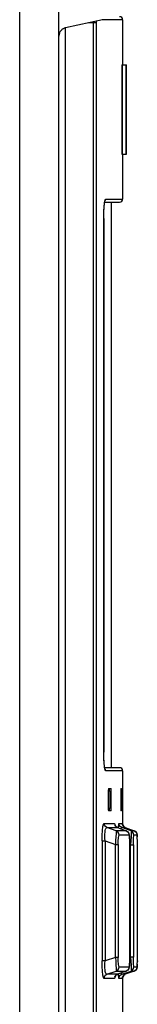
# Model space of a CAD drawing. Extents: x 0 to 594, y 0 to 420.
# Tile 29 of 104: x 307.13 to 308.72, y 260.65 to 273.88. Entities that reach past the tile are written whole.
import ezdxf

# ---------------------------------------------------------------- set-up
doc = ezdxf.new("R2010")
doc.units = 0
doc.header["$LTSCALE"] = 32.67
doc.layers.get('0').update_dxf_attribs({"linetype": 'CONTINUOUS'})
doc.layers.add('ROUNDS', color=7, linetype='CONTINUOUS')

msp = doc.modelspace()

# ---------------------------------------------------------------- linework, layer by layer
at = {"color": 9, "linetype": 'CONTINUOUS'}
for p, q in [((307.134, 155.064), (307.134, 285.344)), ((308.165, 273.838), (308.06, 273.838)), ((308.125, 273.853), (308.125, 273.838)), ((308.125, 248.378), (308.125, 273.838)), ((308.165, 273.838), (308.165, 248.378)), ((308.519, 273.878), (308.245, 273.878)), ((307.661, 273.654), (307.672, 273.704)), ((308.289, 271.468), (308.284, 271.448)), ((308.289, 271.468), (308.519, 271.468)), ((308.266, 271.288), (308.27, 271.361)), ((308.27, 271.361), (308.272, 271.385)), ((308.273, 271.4), (308.275, 271.419)), ((308.273, 271.391), (308.273, 271.4)), ((308.284, 271.448), (308.281, 271.445)), ((308.265, 271.208), (308.266, 271.288)), ((308.265, 264.048), (308.265, 271.208)), ((308.265, 271.208), (308.265, 271.208)), ((308.266, 263.969), (308.265, 264.048)), ((308.265, 264.048), (308.265, 264.048)), ((308.27, 263.896), (308.266, 263.969)), ((308.271, 263.88), (308.27, 263.896)), ((308.272, 263.87), (308.271, 263.88)), ((308.275, 263.838), (308.273, 263.864)), ((308.282, 263.801), (308.275, 263.838)), ((308.289, 263.788), (308.282, 263.801)), ((308.519, 263.788), (308.289, 263.788)), ((308.365, 263.508), (308.345, 263.508)), ((308.506, 263.508), (308.493, 263.508)), ((308.345, 263.288), (308.365, 263.288)), ((308.493, 263.288), (308.506, 263.288)), ((308.268, 263.08), (308.409, 263.08)), ((308.409, 263.08), (308.414, 263.057)), ((308.409, 263.08), (308.414, 263.068)), ((308.414, 263.068), (308.416, 263.056)), ((308.414, 263.057), (308.428, 263.037)), ((308.428, 263.037), (308.449, 263.024)), ((308.449, 263.024), (308.449, 263.024)), ((308.469, 263.081), (308.516, 263.081)), ((308.516, 263.081), (308.517, 263.068)), ((308.516, 263.081), (308.521, 263.057)), ((308.521, 263.057), (308.535, 263.037)), ((308.535, 263.037), (308.555, 263.024)), ((308.567, 262.98), (308.433, 262.98)), ((308.607, 262.924), (308.472, 262.923)), ((308.568, 262.98), (308.567, 262.98)), ((308.676, 262.98), (308.632, 262.98)), ((308.716, 262.924), (308.671, 262.924)), ((308.676, 262.98), (308.676, 262.98)), ((308.716, 262.903), (308.716, 262.9)), ((308.244, 262.845), (308.244, 261.232)), ((308.244, 262.845), (308.283, 262.845)), ((308.283, 262.845), (308.283, 261.232)), ((308.283, 262.845), (308.421, 262.796)), ((308.421, 261.281), (308.421, 262.796)), ((308.421, 262.796), (308.46, 262.796)), ((308.46, 262.796), (308.46, 261.281)), ((308.615, 262.798), (308.626, 262.794)), ((308.615, 261.288), (308.615, 262.789)), ((308.615, 262.789), (308.615, 262.789)), ((308.626, 261.283), (308.626, 262.794)), ((308.626, 262.794), (308.666, 262.794)), ((308.666, 262.794), (308.666, 261.283)), ((308.717, 262.792), (308.717, 262.796)), ((308.421, 261.281), (308.283, 261.232)), ((308.46, 261.281), (308.421, 261.281)), ((308.615, 261.288), (308.615, 261.288)), ((308.626, 261.283), (308.615, 261.279)), ((308.666, 261.283), (308.626, 261.283)), ((308.283, 261.232), (308.244, 261.232)), ((308.472, 261.154), (308.607, 261.153)), ((308.671, 261.153), (308.716, 261.153)), ((308.716, 261.19), (308.716, 261.177)), ((308.716, 261.175), (308.716, 261.173)), ((308.716, 261.171), (308.716, 261.17)), ((308.717, 261.232), (308.717, 261.225)), ((308.414, 261.021), (308.409, 260.997)), ((308.433, 261.097), (308.567, 261.097)), ((308.449, 261.053), (308.449, 261.053)), ((308.521, 261.02), (308.516, 260.996)), ((308.517, 261.008), (308.516, 261.003)), ((308.516, 261.003), (308.516, 260.996)), ((308.588, 261.11), (308.567, 261.097)), ((308.567, 261.097), (308.568, 261.097)), ((308.632, 261.097), (308.676, 261.097)), ((308.697, 261.11), (308.676, 261.097)), ((308.676, 261.097), (308.676, 261.097)), ((308.409, 260.997), (308.268, 260.997)), ((308.516, 260.996), (308.469, 260.996))]:
    msp.add_line(p, q, dxfattribs=at)
at = {"color": 7, "linetype": 'CONTINUOUS'}
for p, q in [((307.661, 154.937), (307.661, 285.344)), ((307.751, 273.772), (308.25, 273.879)), ((308.519, 273.878), (308.519, 273.273)), ((307.745, 273.77), (307.745, 248.135)), ((308.51, 273.273), (308.51, 272.073)), ((308.569, 272.073), (308.569, 273.273)), ((308.519, 272.073), (308.519, 271.468)), ((308.277, 271.428), (308.479, 271.428)), ((308.369, 263.828), (308.369, 271.428)), ((308.265, 271.208), (308.265, 264.037)), ((308.479, 263.828), (308.277, 263.828)), ((308.519, 263.788), (308.519, 263.062)), ((308.329, 263.548), (308.362, 263.548)), ((308.494, 263.548), (308.505, 263.548)), ((308.325, 263.508), (308.325, 263.288)), ((308.345, 263.508), (308.345, 263.288)), ((308.365, 263.288), (308.365, 263.508)), ((308.493, 263.508), (308.493, 263.288)), ((308.506, 263.288), (308.506, 263.508)), ((308.362, 263.248), (308.329, 263.248)), ((308.505, 263.248), (308.494, 263.248)), ((308.307, 263.024), (308.449, 263.024)), ((308.433, 262.98), (308.307, 263.024)), ((308.415, 263.059), (308.415, 263.059)), ((308.449, 263.024), (308.447, 263.025)), ((308.449, 263.024), (308.568, 262.98)), ((308.509, 263.024), (308.555, 263.024)), ((308.632, 262.98), (308.509, 263.024)), ((308.517, 263.073), (308.516, 263.074)), ((308.555, 263.024), (308.676, 262.98)), ((308.571, 262.979), (308.568, 262.98)), ((308.716, 262.926), (308.715, 262.929)), ((308.716, 262.918), (308.716, 262.926)), ((308.716, 262.915), (308.716, 262.918)), ((308.716, 262.91), (308.716, 262.915)), ((308.716, 262.9), (308.716, 262.91)), ((308.716, 262.885), (308.716, 262.9)), ((308.717, 262.848), (308.716, 262.885)), ((308.615, 262.789), (308.615, 262.808)), ((308.717, 262.792), (308.717, 262.848)), ((308.717, 261.225), (308.717, 262.792)), ((308.608, 261.149), (308.61, 261.159)), ((308.716, 261.192), (308.717, 261.225)), ((308.716, 261.177), (308.716, 261.192)), ((308.716, 261.168), (308.716, 261.177)), ((308.716, 261.162), (308.716, 261.168)), ((308.716, 261.159), (308.716, 261.162)), ((308.716, 261.156), (308.716, 261.159)), ((308.307, 261.053), (308.433, 261.097)), ((308.449, 261.053), (308.307, 261.053)), ((308.447, 261.052), (308.449, 261.053)), ((308.568, 261.097), (308.449, 261.053)), ((308.567, 261.097), (308.449, 261.053)), ((308.509, 261.053), (308.632, 261.097)), ((308.555, 261.053), (308.509, 261.053)), ((308.519, 261.015), (308.519, 260.008)), ((308.551, 261.051), (308.555, 261.053)), ((308.676, 261.097), (308.555, 261.053)), ((308.568, 261.097), (308.571, 261.098))]:
    msp.add_line(p, q, dxfattribs=at)
at = {"color": 9, "linetype": 'CONTINUOUS'}
for points in [[(308.166, 273.861), (308.165, 273.859), (308.165, 273.838)], [(308.275, 271.419), (308.282, 271.456), (308.289, 271.468)], [(308.281, 263.812), (308.284, 263.808), (308.289, 263.788)], [(308.244, 262.845), (308.245, 262.921), (308.249, 262.986), (308.254, 263.037), (308.26, 263.069), (308.268, 263.08)], [(308.307, 263.024), (308.287, 263.037), (308.273, 263.057), (308.268, 263.08)], [(308.283, 262.845), (308.281, 262.879), (308.28, 262.91), (308.281, 262.938), (308.282, 262.963), (308.285, 262.984), (308.289, 263.001), (308.294, 263.014), (308.3, 263.022), (308.307, 263.024)], [(308.462, 263.019), (308.463, 263.036), (308.466, 263.069), (308.469, 263.081)], [(308.509, 263.024), (308.488, 263.037), (308.474, 263.056), (308.469, 263.081)], [(308.499, 263.006), (308.501, 263.017), (308.509, 263.024)], [(308.433, 262.98), (308.433, 262.969), (308.432, 262.942), (308.429, 262.902), (308.425, 262.852), (308.421, 262.796)], [(308.472, 262.923), (308.468, 262.947), (308.454, 262.967), (308.433, 262.98)], [(308.46, 262.796), (308.461, 262.847), (308.464, 262.887), (308.467, 262.914), (308.472, 262.923)], [(308.567, 262.98), (308.588, 262.967), (308.602, 262.947), (308.607, 262.924)], [(308.607, 262.924), (308.61, 262.913), (308.613, 262.885), (308.614, 262.842), (308.615, 262.789)], [(308.632, 262.98), (308.634, 262.969), (308.635, 262.942), (308.634, 262.901), (308.631, 262.851), (308.626, 262.794)], [(308.671, 262.924), (308.666, 262.947), (308.653, 262.967), (308.632, 262.98)], [(308.666, 262.794), (308.666, 262.846), (308.667, 262.887), (308.669, 262.914), (308.671, 262.924)], [(308.676, 262.98), (308.697, 262.967), (308.711, 262.947), (308.716, 262.924)], [(308.716, 262.924), (308.716, 262.913), (308.716, 262.91)], [(308.716, 262.888), (308.716, 262.885), (308.716, 262.885)], [(308.421, 261.281), (308.426, 261.223), (308.429, 261.174), (308.432, 261.134), (308.433, 261.108), (308.433, 261.097)], [(308.472, 261.154), (308.467, 261.164), (308.463, 261.191), (308.461, 261.232), (308.46, 261.281)], [(308.615, 261.288), (308.614, 261.234), (308.612, 261.191), (308.61, 261.163), (308.607, 261.153)], [(308.626, 261.283), (308.631, 261.225), (308.634, 261.174), (308.635, 261.134), (308.634, 261.108), (308.632, 261.097)], [(308.671, 261.153), (308.669, 261.164), (308.667, 261.191), (308.666, 261.232), (308.666, 261.283)], [(308.268, 260.997), (308.26, 261.009), (308.254, 261.042), (308.248, 261.094), (308.245, 261.159), (308.244, 261.232)], [(308.307, 261.053), (308.3, 261.055), (308.294, 261.063), (308.289, 261.076), (308.285, 261.093), (308.282, 261.114), (308.281, 261.139), (308.28, 261.167), (308.281, 261.198), (308.283, 261.232)], [(308.433, 261.097), (308.454, 261.11), (308.467, 261.129), (308.472, 261.154)], [(308.607, 261.153), (308.602, 261.13), (308.588, 261.11)], [(308.632, 261.097), (308.652, 261.11), (308.666, 261.129), (308.671, 261.153)], [(308.716, 261.153), (308.711, 261.13), (308.697, 261.11)], [(308.716, 261.168), (308.716, 261.163), (308.716, 261.153)], [(308.268, 260.997), (308.273, 261.02), (308.286, 261.04), (308.307, 261.053)], [(308.416, 261.021), (308.414, 261.008), (308.409, 260.997)], [(308.449, 261.053), (308.428, 261.04), (308.414, 261.021)], [(308.469, 260.996), (308.466, 261.009), (308.463, 261.042), (308.462, 261.058)], [(308.469, 260.996), (308.474, 261.02), (308.488, 261.04), (308.509, 261.053)], [(308.509, 261.053), (308.501, 261.061), (308.499, 261.071)], [(308.555, 261.053), (308.535, 261.04), (308.521, 261.021)]]:
    msp.add_lwpolyline(points, dxfattribs=at)
at = {"color": 7, "linetype": 'CONTINUOUS'}
for points in [[(307.664, 273.679), (307.664, 273.682), (307.667, 273.689), (307.669, 273.697), (307.672, 273.704), (307.676, 273.711), (307.68, 273.719), (307.685, 273.725), (307.69, 273.732), (307.696, 273.738), (307.701, 273.744), (307.707, 273.749), (307.713, 273.754), (307.72, 273.759), (307.726, 273.762), (307.732, 273.765), (307.739, 273.768), (307.745, 273.77), (307.751, 273.772)], [(307.661, 273.654), (307.661, 273.661), (307.662, 273.667), (307.663, 273.675), (307.664, 273.679)], [(308.265, 271.208), (308.265, 271.22), (308.265, 271.236), (308.266, 271.253), (308.266, 271.268), (308.266, 271.283), (308.267, 271.297), (308.267, 271.311), (308.268, 271.323), (308.268, 271.334), (308.269, 271.344), (308.27, 271.354), (308.27, 271.362), (308.271, 271.371), (308.271, 271.378), (308.272, 271.385), (308.273, 271.391), (308.273, 271.398), (308.274, 271.403), (308.274, 271.408), (308.275, 271.413), (308.276, 271.418), (308.276, 271.422), (308.277, 271.426), (308.277, 271.429), (308.278, 271.432), (308.278, 271.435), (308.279, 271.438), (308.279, 271.44), (308.28, 271.442), (308.28, 271.444), (308.281, 271.445), (308.281, 271.446), (308.281, 271.447), (308.281, 271.447), (308.281, 271.447)], [(308.281, 263.81), (308.281, 263.81), (308.281, 263.81), (308.281, 263.81), (308.281, 263.811), (308.281, 263.812), (308.28, 263.813), (308.28, 263.815), (308.279, 263.817), (308.279, 263.819), (308.278, 263.821), (308.278, 263.824), (308.277, 263.827), (308.277, 263.83), (308.276, 263.834), (308.276, 263.838), (308.275, 263.842), (308.275, 263.847), (308.274, 263.852), (308.273, 263.858), (308.273, 263.864), (308.272, 263.87), (308.271, 263.877), (308.271, 263.885), (308.27, 263.893), (308.27, 263.902), (308.269, 263.911), (308.268, 263.922), (308.268, 263.933), (308.267, 263.945), (308.267, 263.959), (308.266, 263.973), (308.266, 263.989), (308.266, 264.004), (308.265, 264.021), (308.265, 264.037)], [(308.329, 263.548), (308.327, 263.543), (308.326, 263.529), (308.325, 263.508)], [(308.345, 263.508), (308.344, 263.528), (308.343, 263.543), (308.342, 263.548)], [(308.365, 263.508), (308.364, 263.529), (308.363, 263.543), (308.362, 263.548)], [(308.494, 263.548), (308.493, 263.543), (308.493, 263.529), (308.493, 263.508)], [(308.506, 263.508), (308.506, 263.529), (308.505, 263.543), (308.505, 263.548)], [(308.325, 263.288), (308.326, 263.268), (308.327, 263.254), (308.329, 263.248)], [(308.342, 263.248), (308.343, 263.254), (308.344, 263.269), (308.345, 263.288)], [(308.362, 263.248), (308.363, 263.254), (308.364, 263.268), (308.365, 263.288)], [(308.493, 263.288), (308.493, 263.268), (308.493, 263.254), (308.494, 263.248)], [(308.505, 263.248), (308.505, 263.254), (308.506, 263.268), (308.506, 263.288)], [(308.447, 263.025), (308.442, 263.027), (308.438, 263.03), (308.434, 263.032), (308.43, 263.035), (308.427, 263.038), (308.424, 263.041), (308.422, 263.044), (308.42, 263.047), (308.419, 263.049), (308.418, 263.051), (308.417, 263.053), (308.416, 263.055), (308.416, 263.056), (308.415, 263.057), (308.415, 263.058), (308.415, 263.058)], [(308.516, 263.074), (308.516, 263.074), (308.516, 263.074)], [(308.555, 263.024), (308.552, 263.026), (308.548, 263.027), (308.545, 263.029), (308.542, 263.031), (308.539, 263.033), (308.536, 263.035), (308.534, 263.038), (308.532, 263.04), (308.529, 263.043), (308.528, 263.045), (308.526, 263.048), (308.524, 263.05), (308.523, 263.053), (308.522, 263.055), (308.521, 263.057), (308.52, 263.06), (308.519, 263.062), (308.518, 263.064), (308.518, 263.066), (308.517, 263.067), (308.517, 263.069), (308.517, 263.07), (308.517, 263.071), (308.517, 263.072), (308.517, 263.073), (308.517, 263.073)], [(308.608, 262.929), (308.608, 262.932), (308.607, 262.935), (308.606, 262.937), (308.605, 262.94), (308.604, 262.943), (308.603, 262.946), (308.602, 262.949), (308.6, 262.952), (308.598, 262.956), (308.595, 262.96), (308.592, 262.963), (308.589, 262.967), (308.585, 262.97), (308.58, 262.973), (308.576, 262.976), (308.571, 262.979)], [(308.61, 262.92), (308.609, 262.923), (308.609, 262.926), (308.608, 262.929)], [(308.615, 262.808), (308.615, 262.819), (308.615, 262.829), (308.614, 262.838), (308.614, 262.847), (308.614, 262.855), (308.614, 262.863), (308.613, 262.871), (308.613, 262.877), (308.613, 262.884), (308.612, 262.89), (308.612, 262.895), (308.612, 262.9), (308.611, 262.905), (308.611, 262.909), (308.611, 262.913), (308.61, 262.916), (308.61, 262.92)], [(308.715, 262.929), (308.715, 262.931), (308.715, 262.932), (308.715, 262.934), (308.714, 262.935), (308.714, 262.937), (308.714, 262.939), (308.713, 262.941), (308.712, 262.944), (308.711, 262.946), (308.71, 262.949), (308.709, 262.951), (308.707, 262.954), (308.706, 262.957), (308.704, 262.959), (308.702, 262.962), (308.699, 262.965), (308.697, 262.967), (308.694, 262.97), (308.691, 262.972), (308.687, 262.975), (308.684, 262.977), (308.68, 262.978), (308.676, 262.98)], [(308.61, 261.159), (308.61, 261.162), (308.611, 261.166), (308.611, 261.17), (308.612, 261.175), (308.612, 261.18), (308.612, 261.185), (308.613, 261.191), (308.613, 261.197), (308.613, 261.204), (308.614, 261.212), (308.614, 261.22), (308.614, 261.228), (308.614, 261.237), (308.615, 261.247), (308.615, 261.257), (308.615, 261.268), (308.615, 261.28), (308.615, 262.789)], [(308.571, 261.098), (308.576, 261.101), (308.581, 261.104), (308.585, 261.107), (308.589, 261.111), (308.593, 261.115), (308.596, 261.118), (308.599, 261.122), (308.601, 261.126), (308.602, 261.129), (308.604, 261.133), (308.605, 261.135), (308.606, 261.138), (308.607, 261.141), (308.607, 261.144), (308.608, 261.146), (308.608, 261.149)], [(308.676, 261.097), (308.68, 261.098), (308.683, 261.1), (308.687, 261.102), (308.69, 261.104), (308.693, 261.106), (308.696, 261.109), (308.698, 261.111), (308.7, 261.114), (308.703, 261.116), (308.705, 261.119), (308.706, 261.121), (308.708, 261.124), (308.709, 261.127), (308.71, 261.129), (308.711, 261.132), (308.712, 261.134), (308.713, 261.136), (308.714, 261.139), (308.714, 261.141), (308.715, 261.142), (308.715, 261.144), (308.715, 261.146), (308.715, 261.147)], [(308.715, 261.147), (308.715, 261.148), (308.715, 261.149), (308.716, 261.15), (308.716, 261.151), (308.716, 261.152), (308.716, 261.152), (308.716, 261.153), (308.716, 261.154), (308.716, 261.156)], [(308.415, 261.019), (308.415, 261.018), (308.415, 261.018), (308.415, 261.019), (308.415, 261.02), (308.415, 261.021), (308.416, 261.022), (308.417, 261.024), (308.418, 261.025), (308.419, 261.028), (308.42, 261.03), (308.422, 261.033), (308.424, 261.035), (308.427, 261.038), (308.43, 261.041), (308.433, 261.044), (308.437, 261.047), (308.442, 261.05), (308.447, 261.052)], [(308.516, 261.003), (308.516, 261.003), (308.516, 261.003), (308.516, 261.003), (308.516, 261.003), (308.517, 261.004), (308.517, 261.004), (308.517, 261.005), (308.517, 261.006), (308.517, 261.007), (308.517, 261.009), (308.518, 261.01), (308.518, 261.012), (308.519, 261.014), (308.519, 261.017), (308.52, 261.019), (308.521, 261.021), (308.523, 261.024), (308.524, 261.027), (308.526, 261.029), (308.527, 261.032), (308.529, 261.034), (308.531, 261.037), (308.534, 261.039), (308.536, 261.041), (308.539, 261.044), (308.542, 261.046), (308.545, 261.048), (308.548, 261.05), (308.552, 261.051)], [(308.519, 261.015), (308.519, 261.015), (308.52, 261.018), (308.521, 261.02), (308.522, 261.023), (308.523, 261.025), (308.525, 261.028), (308.527, 261.031), (308.529, 261.033), (308.531, 261.036), (308.533, 261.038), (308.536, 261.041), (308.538, 261.043), (308.541, 261.045), (308.544, 261.048), (308.548, 261.049), (308.551, 261.051)]]:
    msp.add_lwpolyline(points, dxfattribs=at)
for centre, start, end in [((308.479, 273.878), 0, 90), ((308.479, 271.468), 270.0001, 360), ((308.479, 263.788), 0, 89.9999)]:
    msp.add_arc(centre, 0.04, start, end, dxfattribs=at)
at = {"layer": 'ROUNDS', "color": 7, "linetype": 'CONTINUOUS'}
for p, q in [((308.51, 273.273), (308.569, 273.273)), ((308.51, 272.073), (308.569, 272.073))]:
    msp.add_line(p, q, dxfattribs=at)
at = {"layer": 'ROUNDS', "color": 9, "linetype": 'CONTINUOUS'}
for p, q in [((308.511, 273.273), (308.511, 272.073)), ((308.561, 273.273), (308.561, 272.073))]:
    msp.add_line(p, q, dxfattribs=at)

doc.saveas('drawing.dxf')
